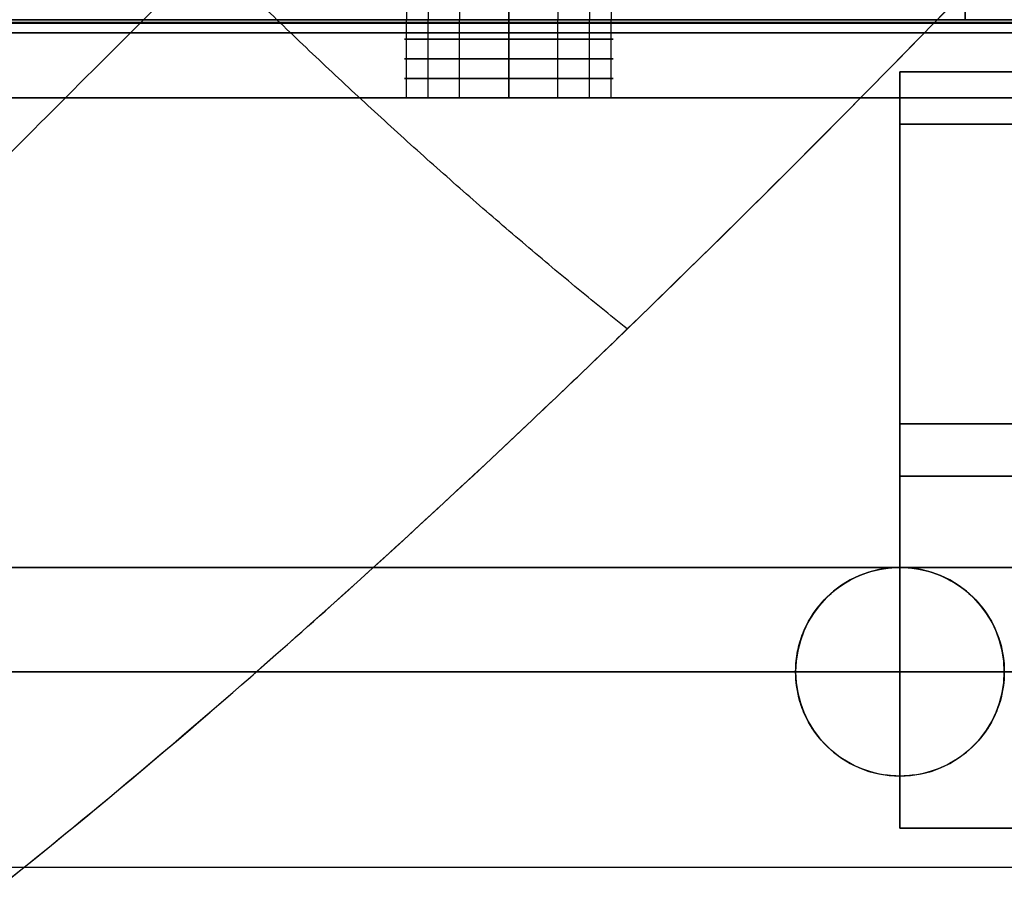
# Model space of a CAD drawing. Header units: millimetres. Extents: x -710 to 710, y 0 to 720.
# Tile 7 of 135: x -634 to -596, y 308 to 342. Entities that reach past the tile are written whole.
import ezdxf

# ---------------------------------------------------------------- set-up
doc = ezdxf.new("R2010")
doc.units = ezdxf.units.MM
doc.header["$MEASUREMENT"] = 0
for name, color, linetype in [('IGES LEVEL 16', 7, 'Continuous'), ('IGES LEVEL 25', 7, 'Continuous'), ('IGES LEVEL 27', 7, 'Continuous'), ('IGES LEVEL 28', 7, 'Continuous'), ('IGES LEVEL 31', 7, 'Continuous'), ('IGES LEVEL 33', 7, 'Continuous'), ('IGES LEVEL 36', 7, 'Continuous'), ('IGES LEVEL 38', 7, 'Continuous'), ('IGES LEVEL 40', 7, 'Continuous')]:
    doc.layers.add(name, color=color, linetype=linetype)

msp = doc.modelspace()

# ---------------------------------------------------------------- linework, layer by layer
at = {"layer": 'IGES LEVEL 16', "extrusion": (0, 1, 0)}
for centre, start, end in [((615, -286, 342), 270, 90), ((615, -286, 342), 90, 270), ((615, -286, 339), 270, 90), ((615, -286, 339), 90, 270)]:
    msp.add_arc(centre, 4, start, end, dxfattribs=at)
at = {"layer": 'IGES LEVEL 16', "color": 255, "extrusion": (0, 1, 0)}
for centre, start, end in [((615, -286, 342), 270, 90), ((615, -286, 342), 90, 270), ((615, -286, 341.25), 270, 90), ((615, -286, 341.25), 90, 270), ((615, -286, 340.5), 270, 90), ((615, -286, 340.5), 90, 270), ((615, -286, 339.75), 270, 90), ((615, -286, 339.75), 90, 270), ((615, -286, 339), 270, 90), ((615, -286, 339), 270, 90), ((615, -286, 339), 90, 270), ((615, -286, 339), 90, 270)]:
    msp.add_arc(centre, 4, start, end, dxfattribs=at)
at = {"layer": 'IGES LEVEL 16'}
for centre, start, end in [((-600, 317, -293), 0, 180), ((-600, 317, -279), 0, 180), ((-600, 317, -276), 0, 180), ((-600, 317, -296), 0, 180), ((-600, 317, -296), 180, 0), ((-600, 317, -293), 180, 0), ((-600, 317, -279), 180, 0), ((-600, 317, -276), 180, 0)]:
    msp.add_arc(centre, 4, start, end, dxfattribs=at)
at = {"layer": 'IGES LEVEL 16', "color": 255}
for centre, start, end in [((-600, 317, -276), 0, 180), ((-600, 317, -279), 0, 180), ((-600, 317, -278.25), 0, 180), ((-600, 317, -277.5), 0, 180), ((-600, 317, -276.75), 0, 180), ((-600, 317, -293), 0, 180), ((-600, 317, -296), 0, 180), ((-600, 317, -295.25), 0, 180), ((-600, 317, -294.5), 0, 180), ((-600, 317, -293.75), 0, 180), ((-600, 317, -293), 0, 180), ((-600, 317, -279), 0, 180), ((-600, 317, -276), 0, 180), ((-600, 317, -293), 180, 0), ((-600, 317, -279), 180, 0), ((-600, 317, -276), 180, 0), ((-600, 317, -296), 180, 0), ((-600, 317, -293), 180, 0), ((-600, 317, -295.25), 180, 360), ((-600, 317, -294.5), 180, 360), ((-600, 317, -293.75), 180, 360), ((-600, 317, -279), 180, 0), ((-600, 317, -276), 180, 0), ((-600, 317, -278.25), 180, 360), ((-600, 317, -277.5), 180, 360), ((-600, 317, -276.75), 180, 360)]:
    msp.add_arc(centre, 4, start, end, dxfattribs=at)
at = {"layer": 'IGES LEVEL 16'}
for points in [[(666, 342, -276.5), (0, 342, -276.5), (-666, 342, -276.5)], [(-666, 342, -295.5), (0, 342, -295.5), (666, 342, -295.5)], [(-615, 342, -290), (-615, 340.5, -290), (-615, 339, -290)], [(-615, 339, -282), (-615, 340.5, -282), (-615, 342, -282)], [(-666, 341.5, -276), (0, 341.5, -276), (666, 341.5, -276)], [(666, 341.5, -296), (0, 341.5, -296), (-666, 341.5, -296)], [(666, 339, -293), (0, 339, -293), (-666, 339, -293)], [(-666, 339, -279), (0, 339, -279), (666, 339, -279)], [(-604, 317, -293), (-604, 317, -294.5), (-604, 317, -296)], [(-604, 317, -276), (-604, 317, -277.5), (-604, 317, -279)], [(-596, 317, -296), (-596, 317, -294.5), (-596, 317, -293)], [(-596, 317, -279), (-596, 317, -277.5), (-596, 317, -276)]]:
    msp.add_open_spline(points, degree=2, dxfattribs=at)
at = {"layer": 'IGES LEVEL 16', "color": 255}
for points in [[(666, 342, -276.5), (0, 342, -276.5), (-666, 342, -276.5)], [(-666, 342, -295.5), (0, 342, -295.5), (666, 342, -295.5)], [(666, 342, -276.5), (0, 342, -276.5), (-666, 342, -276.5)], [(-666, 342, -286), (-642.5, 342, -286), (-619, 342, -286)], [(-666, 342, -295.5), (0, 342, -295.5), (666, 342, -295.5)], [(666, 341.887, -276.183), (0, 341.887, -276.183), (-666, 341.887, -276.183)], [(666, 341.854, -295.854), (0, 341.854, -295.854), (-666, 341.854, -295.854)], [(-618.923, 339, -286.78), (-618.923, 340.5, -286.78), (-618.923, 342, -286.78)], [(-618.092, 339, -283.462), (-618.092, 340.5, -283.462), (-618.092, 342, -283.462)], [(-616.886, 339, -289.528), (-616.886, 340.5, -289.528), (-616.886, 342, -289.528)], [(-615, 339, -290), (-615, 340.5, -290), (-615, 342, -290)], [(-615, 342, -282), (-615, 340.5, -282), (-615, 339, -282)], [(-615, 339, -282), (-615, 340.5, -282), (-615, 342, -282)], [(-615, 342, -290), (-615, 340.5, -290), (-615, 339, -290)], [(-613.114, 339, -289.528), (-613.114, 340.5, -289.528), (-613.114, 342, -289.528)], [(-611.908, 339, -283.462), (-611.908, 340.5, -283.462), (-611.908, 342, -283.462)], [(-611.077, 339, -286.78), (-611.077, 340.5, -286.78), (-611.077, 342, -286.78)], [(-611, 342, -286), (-350, 342, -286), (-89, 342, -286)], [(-666, 341.5, -276), (0, 341.5, -276), (666, 341.5, -276)], [(-666, 341.5, -276), (0, 341.5, -276), (666, 341.5, -276)], [(666, 341.5, -296), (0, 341.5, -296), (-666, 341.5, -296)], [(666, 341.5, -296), (0, 341.5, -296), (-666, 341.5, -296)], [(-666, 339, -293), (0, 339, -293), (666, 339, -293)], [(666, 339, -279), (0, 339, -279), (-666, 339, -279)], [(-666, 339, -286), (-642.5, 339, -286), (-619, 339, -286)], [(666, 339, -293), (0, 339, -293), (-666, 339, -293)], [(-666, 339, -279), (0, 339, -279), (666, 339, -279)], [(-611, 339, -286), (-350, 339, -286), (-89, 339, -286)], [(-600.78, 320.923, -279), (-600.78, 320.923, -277.5), (-600.78, 320.923, -276)], [(-600.78, 320.923, -296), (-600.78, 320.923, -294.5), (-600.78, 320.923, -293)], [(-597.462, 320.092, -279), (-597.462, 320.092, -277.5), (-597.462, 320.092, -276)], [(-597.462, 320.092, -296), (-597.462, 320.092, -294.5), (-597.462, 320.092, -293)], [(-603.528, 318.886, -279), (-603.528, 318.886, -277.5), (-603.528, 318.886, -276)], [(-603.528, 318.886, -296), (-603.528, 318.886, -294.5), (-603.528, 318.886, -293)], [(-666, 317, -293), (-635, 317, -293), (-604, 317, -293)], [(-604, 317, -279), (-635, 317, -279), (-666, 317, -279)], [(-666, 317, -276), (-635, 317, -276), (-604, 317, -276)], [(-666, 317, -296), (-635, 317, -296), (-604, 317, -296)], [(-604, 317, -279), (-604, 317, -277.5), (-604, 317, -276)], [(-604, 317, -296), (-604, 317, -294.5), (-604, 317, -293)], [(-604, 317, -293), (-604, 317, -294.5), (-604, 317, -296)], [(-604, 317, -276), (-604, 317, -277.5), (-604, 317, -279)], [(-596, 317, -276), (-596, 317, -277.5), (-596, 317, -279)], [(-596, 317, -293), (-596, 317, -294.5), (-596, 317, -296)], [(-596, 317, -293), (-350, 317, -293), (-104, 317, -293)], [(-104, 317, -279), (-350, 317, -279), (-596, 317, -279)], [(-596, 317, -276), (-350, 317, -276), (-104, 317, -276)], [(-596, 317, -296), (-350, 317, -296), (-104, 317, -296)], [(-596, 317, -296), (-596, 317, -294.5), (-596, 317, -293)], [(-596, 317, -279), (-596, 317, -277.5), (-596, 317, -276)], [(-603.528, 315.114, -296), (-603.528, 315.114, -294.5), (-603.528, 315.114, -293)], [(-603.528, 315.114, -279), (-603.528, 315.114, -277.5), (-603.528, 315.114, -276)], [(-597.462, 313.908, -296), (-597.462, 313.908, -294.5), (-597.462, 313.908, -293)], [(-597.462, 313.908, -279), (-597.462, 313.908, -277.5), (-597.462, 313.908, -276)], [(-600.78, 313.077, -296), (-600.78, 313.077, -294.5), (-600.78, 313.077, -293)], [(-600.78, 313.077, -279), (-600.78, 313.077, -277.5), (-600.78, 313.077, -276)]]:
    msp.add_open_spline(points, degree=2, dxfattribs=at)
for points, knots in [([(-615, 342, -290), (-615.973, 342, -290), (-616.913, 342, -289.645), (-617.976, 342, -288.709), (-618.242, 342, -288.384), (-618.815, 342, -287.392), (-619, 342, -286.703), (-619, 342, -285.297), (-618.816, 342, -284.608), (-618.242, 342, -283.616), (-617.976, 342, -283.291), (-616.913, 342, -282.355), (-615.973, 342, -282), (-615, 342, -282)], [0, 0, 0, 0, 0.229647, 0.229647, 0.334075, 0.334075, 0.499996, 0.499996, 0.665856, 0.665856, 0.77038, 0.77038, 1, 1, 1, 1]), ([(-615, 342, -282), (-614.027, 342, -282), (-613.087, 342, -282.355), (-612.024, 342, -283.291), (-611.758, 342, -283.616), (-611.185, 342, -284.608), (-611, 342, -285.297), (-611, 342, -286.703), (-611.184, 342, -287.392), (-611.758, 342, -288.384), (-612.024, 342, -288.709), (-613.087, 342, -289.645), (-614.027, 342, -290), (-615, 342, -290)], [1, 1, 1, 1, 1.229648, 1.229648, 1.334075, 1.334075, 1.499996, 1.499996, 1.665856, 1.665856, 1.77038, 1.77038, 2, 2, 2, 2]), ([(-604, 317, -296), (-604, 317.705, -296), (-603.815, 318.395, -296), (-603.239, 319.389, -296), (-602.971, 319.715, -296), (-601.908, 320.647, -296), (-600.97, 321, -296), (-599.03, 321, -296), (-598.093, 320.648, -296), (-597.03, 319.716, -296), (-596.762, 319.39, -296), (-596.186, 318.396, -296), (-596, 317.705, -296), (-596, 317, -296)], [1, 1, 1, 1, 1.166295, 1.166295, 1.271021, 1.271021, 1.499998, 1.499998, 1.728864, 1.728864, 1.833623, 1.833623, 2, 2, 2, 2]), ([(-596, 317, -296), (-596, 316.295, -296), (-596.185, 315.605, -296), (-596.761, 314.611, -296), (-597.029, 314.285, -296), (-598.092, 313.353, -296), (-599.03, 313, -296), (-600.97, 313, -296), (-601.907, 313.352, -296), (-602.97, 314.284, -296), (-603.238, 314.61, -296), (-603.814, 315.604, -296), (-604, 316.295, -296), (-604, 317, -296)], [0, 0, 0, 0, 0.166294, 0.166294, 0.27102, 0.27102, 0.499997, 0.499997, 0.728863, 0.728863, 0.833622, 0.833622, 1, 1, 1, 1])]:
    msp.add_open_spline(points, degree=3, knots=knots, dxfattribs=at)
at = {"layer": 'IGES LEVEL 25', "extrusion": (0, 1, 0)}
for centre, start, end in [((615, 286, 342), 270, 90), ((615, 286, 342), 90, 270), ((615, 286, 339), 270, 90), ((615, 286, 339), 90, 270)]:
    msp.add_arc(centre, 4, start, end, dxfattribs=at)
at = {"layer": 'IGES LEVEL 25', "color": 255, "extrusion": (0, 1, 0)}
for centre, start, end in [((615, 286, 342), 270, 90), ((615, 286, 342), 90, 270), ((615, 286, 341.25), 270, 90), ((615, 286, 341.25), 90, 270), ((615, 286, 340.5), 270, 90), ((615, 286, 340.5), 90, 270), ((615, 286, 339.75), 270, 90), ((615, 286, 339.75), 90, 270), ((615, 286, 339), 270, 90), ((615, 286, 339), 270, 90), ((615, 286, 339), 90, 270), ((615, 286, 339), 90, 270)]:
    msp.add_arc(centre, 4, start, end, dxfattribs=at)
at = {"layer": 'IGES LEVEL 25'}
for points in [[(666, 342, 295.5), (0, 342, 295.5), (-666, 342, 295.5)], [(-666, 342, 276.5), (0, 342, 276.5), (666, 342, 276.5)], [(-615, 342, 282), (-615, 340.5, 282), (-615, 339, 282)], [(-615, 339, 290), (-615, 340.5, 290), (-615, 342, 290)], [(-666, 341.5, 296), (0, 341.5, 296), (666, 341.5, 296)], [(666, 341.5, 276), (0, 341.5, 276), (-666, 341.5, 276)], [(666, 339, 279), (0, 339, 279), (-666, 339, 279)], [(-666, 339, 293), (0, 339, 293), (666, 339, 293)]]:
    msp.add_open_spline(points, degree=2, dxfattribs=at)
at = {"layer": 'IGES LEVEL 25', "color": 255}
for points in [[(666, 342, 295.5), (0, 342, 295.5), (-666, 342, 295.5)], [(-666, 342, 276.5), (0, 342, 276.5), (666, 342, 276.5)], [(666, 342, 295.5), (0, 342, 295.5), (-666, 342, 295.5)], [(-666, 342, 286), (-642.5, 342, 286), (-619, 342, 286)], [(-666, 342, 276.5), (0, 342, 276.5), (666, 342, 276.5)], [(666, 341.887, 295.817), (0, 341.887, 295.817), (-666, 341.887, 295.817)], [(666, 341.854, 276.146), (0, 341.854, 276.146), (-666, 341.854, 276.146)], [(-618.923, 339, 285.22), (-618.923, 340.5, 285.22), (-618.923, 342, 285.22)], [(-618.092, 339, 288.538), (-618.092, 340.5, 288.538), (-618.092, 342, 288.538)], [(-616.886, 339, 282.472), (-616.886, 340.5, 282.472), (-616.886, 342, 282.472)], [(-615, 339, 282), (-615, 340.5, 282), (-615, 342, 282)], [(-615, 342, 290), (-615, 340.5, 290), (-615, 339, 290)], [(-615, 339, 290), (-615, 340.5, 290), (-615, 342, 290)], [(-615, 342, 282), (-615, 340.5, 282), (-615, 339, 282)], [(-613.114, 339, 282.472), (-613.114, 340.5, 282.472), (-613.114, 342, 282.472)], [(-611.908, 339, 288.538), (-611.908, 340.5, 288.538), (-611.908, 342, 288.538)], [(-611.077, 339, 285.22), (-611.077, 340.5, 285.22), (-611.077, 342, 285.22)], [(-611, 342, 286), (-350, 342, 286), (-89, 342, 286)], [(-666, 341.5, 296), (0, 341.5, 296), (666, 341.5, 296)], [(-666, 341.5, 296), (0, 341.5, 296), (666, 341.5, 296)], [(666, 341.5, 276), (0, 341.5, 276), (-666, 341.5, 276)], [(666, 341.5, 276), (0, 341.5, 276), (-666, 341.5, 276)], [(-666, 339, 279), (0, 339, 279), (666, 339, 279)], [(666, 339, 293), (0, 339, 293), (-666, 339, 293)], [(-666, 339, 286), (-642.5, 339, 286), (-619, 339, 286)], [(666, 339, 279), (0, 339, 279), (-666, 339, 279)], [(-666, 339, 293), (0, 339, 293), (666, 339, 293)], [(-611, 339, 286), (-350, 339, 286), (-89, 339, 286)], [(-666, 317, 279), (0, 317, 279), (666, 317, 279)], [(666, 317, 293), (0, 317, 293), (-666, 317, 293)], [(666, 317, 296), (0, 317, 296), (-666, 317, 296)], [(-666, 317, 276), (0, 317, 276), (666, 317, 276)]]:
    msp.add_open_spline(points, degree=2, dxfattribs=at)
for points, knots in [([(-615, 342, 282), (-615.973, 342, 282), (-616.913, 342, 282.355), (-617.976, 342, 283.291), (-618.242, 342, 283.616), (-618.815, 342, 284.608), (-619, 342, 285.297), (-619, 342, 286.703), (-618.816, 342, 287.392), (-618.242, 342, 288.384), (-617.976, 342, 288.709), (-616.913, 342, 289.645), (-615.973, 342, 290), (-615, 342, 290)], [0, 0, 0, 0, 0.229647, 0.229647, 0.334075, 0.334075, 0.499996, 0.499996, 0.665856, 0.665856, 0.77038, 0.77038, 1, 1, 1, 1]), ([(-615, 342, 290), (-614.027, 342, 290), (-613.087, 342, 289.645), (-612.024, 342, 288.709), (-611.758, 342, 288.384), (-611.185, 342, 287.392), (-611, 342, 286.703), (-611, 342, 285.297), (-611.184, 342, 284.608), (-611.758, 342, 283.616), (-612.024, 342, 283.291), (-613.087, 342, 282.355), (-614.027, 342, 282), (-615, 342, 282)], [1, 1, 1, 1, 1.229648, 1.229648, 1.334075, 1.334075, 1.499996, 1.499996, 1.665856, 1.665856, 1.77038, 1.77038, 2, 2, 2, 2])]:
    msp.add_open_spline(points, degree=3, knots=knots, dxfattribs=at)
at = {"layer": 'IGES LEVEL 27', "extrusion": (0, 1, 0)}
for centre, radius, start, end in [((615, -286, 342), 4, 270, 90), ((615, 286, 342), 4, 270, 90), ((615, -286, 342), 4, 90, 270), ((615, 286, 342), 4, 90, 270), ((587.5, 212.5, 342), 10, 0, 90), ((587.5, -212.5, 342), 10, 270, 0)]:
    msp.add_arc(centre, radius, start, end, dxfattribs=at)
at = {"layer": 'IGES LEVEL 27', "color": 255, "extrusion": (0, 1, 0)}
for centre, radius, start, end in [((615, 286, 342), 4, 270, 90), ((615, -286, 342), 4, 270, 90), ((615, -286, 342), 4, 270, 90), ((615, 286, 342), 4, 270, 90), ((615, 286, 342), 4, 90, 270), ((615, -286, 342), 4, 90, 270), ((615, 286, 342), 4, 90, 270), ((615, -286, 342), 4, 90, 270), ((587.5, 212.5, 342), 10, 0, 90), ((587.5, -212.5, 342), 10, 270, 0), ((587.5, -212.5, 342), 10, 270, 0), ((587.5, 212.5, 342), 10, 0, 90)]:
    msp.add_arc(centre, radius, start, end, dxfattribs=at)
at = {"layer": 'IGES LEVEL 27', "color": 255}
for points in [[(-618.923, 360, -285.22), (-618.923, 351, -285.22), (-618.923, 342, -285.22)], [(-618.923, 360, 286.78), (-618.923, 351, 286.78), (-618.923, 342, 286.78)], [(-618.092, 360, -288.538), (-618.092, 351, -288.538), (-618.092, 342, -288.538)], [(-618.092, 360, 283.462), (-618.092, 351, 283.462), (-618.092, 342, 283.462)], [(-616.886, 360, -282.472), (-616.886, 351, -282.472), (-616.886, 342, -282.472)], [(-616.886, 360, 289.528), (-616.886, 351, 289.528), (-616.886, 342, 289.528)], [(-615, 360, 290), (-615, 351, 290), (-615, 342, 290)], [(-615, 342, 282), (-615, 351, 282), (-615, 360, 282)], [(-615, 360, -282), (-615, 351, -282), (-615, 342, -282)], [(-615, 342, -290), (-615, 351, -290), (-615, 360, -290)], [(-615, 360, -290), (-615, 351, -290), (-615, 342, -290)], [(-615, 342, -282), (-615, 351, -282), (-615, 360, -282)], [(-615, 360, 282), (-615, 351, 282), (-615, 342, 282)], [(-615, 342, 290), (-615, 351, 290), (-615, 360, 290)], [(-613.114, 360, 289.528), (-613.114, 351, 289.528), (-613.114, 342, 289.528)], [(-613.114, 360, -282.472), (-613.114, 351, -282.472), (-613.114, 342, -282.472)], [(-611.908, 360, 283.462), (-611.908, 351, 283.462), (-611.908, 342, 283.462)], [(-611.908, 360, -288.538), (-611.908, 351, -288.538), (-611.908, 342, -288.538)], [(-611.077, 360, 286.78), (-611.077, 351, 286.78), (-611.077, 342, 286.78)], [(-611.077, 360, -285.22), (-611.077, 351, -285.22), (-611.077, 342, -285.22)], [(-597.5, 360, 212.5), (-597.5, 351, 212.5), (-597.5, 342, 212.5)], [(-597.5, 342, -212.5), (-597.5, 351, -212.5), (-597.5, 360, -212.5)], [(-597.5, 360, 212.5), (-597.5, 351, 212.5), (-597.5, 342, 212.5)], [(-597.5, 342), (-597.5, 351), (-597.5, 360)], [(-597.5, 342, -212.5), (-597.5, 351, -212.5), (-597.5, 360, -212.5)], [(-690, 342, -315), (0, 342, -315), (690, 342, -315)], [(690, 342, 315), (0, 342, 315), (-690, 342, 315)], [(-690, 342, -315), (0, 342, -315), (690, 342, -315)], [(690, 342, 315), (0, 342, 315), (-690, 342, 315)], [(-690, 342), (-643.75, 342), (-597.5, 342)], [(-597.5, 342, 212.5), (-597.5, 342), (-597.5, 342, -212.5)], [(-597.5, 342, -212.5), (-597.5, 342), (-597.5, 342, 212.5)]]:
    msp.add_open_spline(points, degree=2, dxfattribs=at)
at = {"layer": 'IGES LEVEL 27'}
for points in [[(-615, 342, -282), (-615, 351, -282), (-615, 360, -282)], [(-615, 360, -290), (-615, 351, -290), (-615, 342, -290)], [(-615, 342, 290), (-615, 351, 290), (-615, 360, 290)], [(-615, 360, 282), (-615, 351, 282), (-615, 342, 282)], [(-597.5, 360, 212.5), (-597.5, 351, 212.5), (-597.5, 342, 212.5)], [(-597.5, 342, -212.5), (-597.5, 351, -212.5), (-597.5, 360, -212.5)], [(690, 342, 315), (0, 342, 315), (-690, 342, 315)], [(-690, 342, -315), (0, 342, -315), (690, 342, -315)], [(-597.5, 342, -212.5), (-597.5, 342), (-597.5, 342, 212.5)]]:
    msp.add_open_spline(points, degree=2, dxfattribs=at)
at = {"layer": 'IGES LEVEL 28'}
for points in [[(-660, 342, 297), (0, 342, 297), (660, 342, 297)], [(-660, 342, 315), (0, 342, 315), (660, 342, 315)]]:
    msp.add_open_spline(points, degree=2, dxfattribs=at)
at = {"layer": 'IGES LEVEL 28', "color": 255}
for points in [[(-660, 342, 315), (0, 342, 315), (660, 342, 315)], [(660, 342, 297), (0, 342, 297), (-660, 342, 297)], [(-660, 342, 306), (0, 342, 306), (660, 342, 306)], [(-660, 342, 297), (0, 342, 297), (660, 342, 297)], [(-660, 342, 315), (0, 342, 315), (660, 342, 315)], [(660, 309.5, 297), (0, 309.5, 297), (-660, 309.5, 297)], [(660, 309.5, 315), (0, 309.5, 315), (-660, 309.5, 315)]]:
    msp.add_open_spline(points, degree=2, dxfattribs=at)
at = {"layer": 'IGES LEVEL 31'}
for centre, start, end in [((-600, 317, -297), 0, 180), ((-600, 317, -315), 0, 180), ((-600, 317, -315), 180, 0), ((-600, 317, -297), 180, 0)]:
    msp.add_arc(centre, 4, start, end, dxfattribs=at)
at = {"layer": 'IGES LEVEL 31', "color": 255}
for centre, start, end in [((-600, 317, -297), 0, 180), ((-600, 317, -315), 0, 180), ((-600, 317, -310.5), 0, 180), ((-600, 317, -306), 0, 180), ((-600, 317, -301.5), 0, 180), ((-600, 317, -297), 0, 180), ((-600, 317, -315), 0, 180), ((-600, 317, -297), 180, 0), ((-600, 317, -315), 180, 0), ((-600, 317, -315), 180, 0), ((-600, 317, -297), 180, 0), ((-600, 317, -310.5), 180, 360), ((-600, 317, -306), 180, 360), ((-600, 317, -301.5), 180, 360)]:
    msp.add_arc(centre, 4, start, end, dxfattribs=at)
at = {"layer": 'IGES LEVEL 31'}
for points in [[(-660, 342, -297), (0, 342, -297), (660, 342, -297)], [(-660, 342, -315), (0, 342, -315), (660, 342, -315)], [(-604, 317, -297), (-604, 317, -306), (-604, 317, -315)], [(-596, 317, -315), (-596, 317, -306), (-596, 317, -297)]]:
    msp.add_open_spline(points, degree=2, dxfattribs=at)
at = {"layer": 'IGES LEVEL 31', "color": 255}
for points in [[(-660, 342, -297), (0, 342, -297), (660, 342, -297)], [(660, 342, -315), (0, 342, -315), (-660, 342, -315)], [(-660, 342, -306), (0, 342, -306), (660, 342, -306)], [(-660, 342, -297), (0, 342, -297), (660, 342, -297)], [(-660, 342, -315), (0, 342, -315), (660, 342, -315)], [(-600.78, 320.923, -315), (-600.78, 320.923, -306), (-600.78, 320.923, -297)], [(-597.462, 320.092, -315), (-597.462, 320.092, -306), (-597.462, 320.092, -297)], [(-603.528, 318.886, -315), (-603.528, 318.886, -306), (-603.528, 318.886, -297)], [(-604, 317, -315), (-604, 317, -306), (-604, 317, -297)], [(-604, 317, -297), (-604, 317, -306), (-604, 317, -315)], [(-596, 317, -297), (-596, 317, -306), (-596, 317, -315)], [(-596, 317, -315), (-596, 317, -306), (-596, 317, -297)], [(-603.528, 315.114, -315), (-603.528, 315.114, -306), (-603.528, 315.114, -297)], [(-597.462, 313.908, -315), (-597.462, 313.908, -306), (-597.462, 313.908, -297)], [(-600.78, 313.077, -315), (-600.78, 313.077, -306), (-600.78, 313.077, -297)], [(660, 309.5, -297), (0, 309.5, -297), (-660, 309.5, -297)], [(660, 309.5, -315), (0, 309.5, -315), (-660, 309.5, -315)]]:
    msp.add_open_spline(points, degree=2, dxfattribs=at)
at = {"layer": 'IGES LEVEL 33'}
for points in [[(-600, 338, -222.5), (-600, 339, -222.5), (-600, 340, -222.5)], [(-590, 340, -222.5), (-595, 340, -222.5), (-600, 340, -222.5)], [(-600, 340, -222.5), (-600, 340, -235), (-600, 340, -247.5)], [(-600, 340, -247.5), (-600, 325.5, -247.5), (-600, 311, -247.5)], [(-590, 340, -247.5), (-595, 340, -247.5), (-600, 340, -247.5)], [(-600, 311, 247.5), (-600, 325.5, 247.5), (-600, 340, 247.5)], [(-600, 340, 222.5), (-600, 339, 222.5), (-600, 338, 222.5)], [(-600, 340, 222.5), (-595, 340, 222.5), (-590, 340, 222.5)], [(-600, 340, 247.5), (-600, 340, 235), (-600, 340, 222.5)], [(-590, 340, 247.5), (-595, 340, 247.5), (-600, 340, 247.5)], [(-600, 311, -242.5), (-600, 324.5, -242.5), (-600, 338, -242.5)], [(-600, 338, -242.5), (-600, 338, -232.5), (-600, 338, -222.5)], [(0, 338, -242.5), (-300, 338, -242.5), (-600, 338, -242.5)], [(0, 338, -222.5), (-300, 338, -222.5), (-600, 338, -222.5)], [(-600, 338, 222.5), (-600, 338, 232.5), (-600, 338, 242.5)], [(-600, 338, 242.5), (-600, 324.5, 242.5), (-600, 311, 242.5)], [(0, 338, 242.5), (-300, 338, 242.5), (-600, 338, 242.5)], [(-600, 338, 222.5), (-300, 338, 222.5), (0, 338, 222.5)], [(-600, 311, -247.5), (-600, 311, -245), (-600, 311, -242.5)], [(0, 311, -242.5), (-300, 311, -242.5), (-600, 311, -242.5)], [(-600, 311, -247.5), (-300, 311, -247.5), (0, 311, -247.5)], [(-600, 311, 242.5), (-600, 311, 245), (-600, 311, 247.5)], [(0, 311, 242.5), (-300, 311, 242.5), (-600, 311, 242.5)], [(0, 311, 247.5), (-300, 311, 247.5), (-600, 311, 247.5)]]:
    msp.add_open_spline(points, degree=2, dxfattribs=at)
at = {"layer": 'IGES LEVEL 33', "color": 253}
for points in [[(-600, 340, -222.5), (-600, 340, -235), (-600, 340, -247.5)], [(-600, 340, -247.5), (-600, 325.5, -247.5), (-600, 311, -247.5)], [(-600, 338, -222.5), (-600, 339, -222.5), (-600, 340, -222.5)], [(-600, 338, -235), (-600, 339, -235), (-600, 340, -235)], [(-600, 338, -222.5), (-600, 339, -222.5), (-600, 340, -222.5)], [(-600, 340, -222.5), (-300, 340, -222.5), (0, 340, -222.5)], [(-600, 340, -222.5), (-600, 340, -235), (-600, 340, -247.5)], [(-600, 340, -247.5), (-595, 340, -247.5), (-590, 340, -247.5)], [(-590, 340, -222.5), (-595, 340, -222.5), (-600, 340, -222.5)], [(-600, 340, -235), (-595, 340, -235), (-590, 340, -235)], [(-590, 340, -247.5), (-595, 340, -247.5), (-600, 340, -247.5)], [(-600, 340, -247.5), (-600, 325.5, -247.5), (-600, 311, -247.5)], [(-600, 340, 222.5), (-600, 340, 235), (-600, 340, 247.5)], [(-600, 340, 247.5), (-600, 325.5, 247.5), (-600, 311, 247.5)], [(-600, 338, 222.5), (-600, 339, 222.5), (-600, 340, 222.5)], [(-600, 338, 235), (-600, 339, 235), (-600, 340, 235)], [(-600, 340, 247.5), (-595, 340, 247.5), (-590, 340, 247.5)], [(-600, 311, 247.5), (-600, 325.5, 247.5), (-600, 340, 247.5)], [(0, 340, 222.5), (-300, 340, 222.5), (-600, 340, 222.5)], [(-600, 340, 222.5), (-600, 339, 222.5), (-600, 338, 222.5)], [(-600, 340, 247.5), (-600, 340, 235), (-600, 340, 222.5)], [(-600, 340, 222.5), (-595, 340, 222.5), (-590, 340, 222.5)], [(-590, 340, 247.5), (-595, 340, 247.5), (-600, 340, 247.5)], [(-600, 340, 235), (-595, 340, 235), (-590, 340, 235)], [(0, 339, -222.5), (-300, 339, -222.5), (-600, 339, -222.5)], [(-600, 339, 222.5), (-300, 339, 222.5), (0, 339, 222.5)], [(-600, 311, -242.5), (-600, 324.5, -242.5), (-600, 338, -242.5)], [(-600, 338, -242.5), (-600, 338, -232.5), (-600, 338, -222.5)], [(-600, 311, -242.5), (-600, 324.5, -242.5), (-600, 338, -242.5)], [(-600, 338, -242.5), (-300, 338, -242.5), (0, 338, -242.5)], [(-600, 338, -242.5), (-600, 338, -232.5), (-600, 338, -222.5)], [(-600, 338, -222.5), (-300, 338, -222.5), (0, 338, -222.5)], [(0, 338, -242.5), (-300, 338, -242.5), (-600, 338, -242.5)], [(-600, 338, -232.5), (-300, 338, -232.5), (0, 338, -232.5)], [(0, 338, -222.5), (-300, 338, -222.5), (-600, 338, -222.5)], [(-600, 311, 242.5), (-600, 324.5, 242.5), (-600, 338, 242.5)], [(-600, 338, 242.5), (-600, 338, 232.5), (-600, 338, 222.5)], [(-600, 338, 222.5), (-600, 338, 232.5), (-600, 338, 242.5)], [(-600, 338, 242.5), (-300, 338, 242.5), (0, 338, 242.5)], [(0, 338, 222.5), (-300, 338, 222.5), (-600, 338, 222.5)], [(-600, 338, 232.5), (-300, 338, 232.5), (0, 338, 232.5)], [(0, 338, 242.5), (-300, 338, 242.5), (-600, 338, 242.5)], [(-600, 338, 242.5), (-600, 324.5, 242.5), (-600, 311, 242.5)], [(-600, 338, 222.5), (-300, 338, 222.5), (0, 338, 222.5)], [(-600, 326.5, -247.5), (-300, 326.5, -247.5), (0, 326.5, -247.5)], [(0, 326.5, 247.5), (-300, 326.5, 247.5), (-600, 326.5, 247.5)], [(-600, 325.5, -247.5), (-600, 325.5, -245), (-600, 325.5, -242.5)], [(-600, 325.5, 247.5), (-600, 325.5, 245), (-600, 325.5, 242.5)], [(0, 324.5, -242.5), (-300, 324.5, -242.5), (-600, 324.5, -242.5)], [(-600, 324.5, 242.5), (-300, 324.5, 242.5), (0, 324.5, 242.5)], [(-600, 311, -247.5), (-600, 311, -245), (-600, 311, -242.5)], [(-600, 311, -247.5), (-600, 311, -245), (-600, 311, -242.5)], [(-600, 311, -242.5), (-300, 311, -242.5), (0, 311, -242.5)], [(0, 311, -247.5), (-300, 311, -247.5), (-600, 311, -247.5)], [(-600, 311, -245), (-300, 311, -245), (0, 311, -245)], [(0, 311, -242.5), (-300, 311, -242.5), (-600, 311, -242.5)], [(-600, 311, -247.5), (-300, 311, -247.5), (0, 311, -247.5)], [(-600, 311, 247.5), (-600, 311, 245), (-600, 311, 242.5)], [(-600, 311, 242.5), (-300, 311, 242.5), (0, 311, 242.5)], [(-600, 311, 242.5), (-600, 311, 245), (-600, 311, 247.5)], [(-600, 311, 247.5), (-300, 311, 247.5), (0, 311, 247.5)], [(0, 311, 242.5), (-300, 311, 242.5), (-600, 311, 242.5)], [(-600, 311, 245), (-300, 311, 245), (0, 311, 245)], [(0, 311, 247.5), (-300, 311, 247.5), (-600, 311, 247.5)]]:
    msp.add_open_spline(points, degree=2, dxfattribs=at)
at = {"layer": 'IGES LEVEL 36'}
for centre, start, end in [((-600, 317, -315), 0, 180), ((-600, 317, -333), 0, 180), ((-600, 317, -333), 180, 0), ((-600, 317, -315), 180, 0)]:
    msp.add_arc(centre, 4, start, end, dxfattribs=at)
at = {"layer": 'IGES LEVEL 36', "color": 255}
for centre, start, end in [((-600, 317, -315), 0, 180), ((-600, 317, -333), 0, 180), ((-600, 317, -328.5), 0, 180), ((-600, 317, -324), 0, 180), ((-600, 317, -319.5), 0, 180), ((-600, 317, -315), 0, 180), ((-600, 317, -315), 180, 0), ((-600, 317, -333), 180, 0), ((-600, 317, -315), 180, 0), ((-600, 317, -328.5), 180, 360), ((-600, 317, -324), 180, 360), ((-600, 317, -319.5), 180, 360)]:
    msp.add_arc(centre, 4, start, end, dxfattribs=at)
for points, knots in [([(-604, 317, -333), (-604, 317.776, -333), (-603.777, 318.53, -333), (-603.081, 319.601, -333), (-602.758, 319.941, -333), (-601.67, 320.733, -333), (-600.844, 321, -333), (-599.156, 321, -333), (-598.329, 320.733, -333), (-597.242, 319.941, -333), (-596.919, 319.601, -333), (-596.223, 318.531, -333), (-596, 317.777, -333), (-596, 317, -333)], [1, 1, 1, 1, 1.182959, 1.182959, 1.300904, 1.300904, 1.500005, 1.500005, 1.699196, 1.699196, 1.816966, 1.816966, 2, 2, 2, 2]), ([(-596, 317, -333), (-596, 316.224, -333), (-596.223, 315.47, -333), (-596.919, 314.399, -333), (-597.242, 314.059, -333), (-598.33, 313.267, -333), (-599.156, 313, -333), (-600.844, 313, -333), (-601.671, 313.267, -333), (-602.758, 314.059, -333), (-603.081, 314.399, -333), (-603.777, 315.469, -333), (-604, 316.223, -333), (-604, 317, -333)], [0, 0, 0, 0, 0.182959, 0.182959, 0.300904, 0.300904, 0.500005, 0.500005, 0.699196, 0.699196, 0.816966, 0.816966, 1, 1, 1, 1])]:
    msp.add_open_spline(points, degree=3, knots=knots, dxfattribs=at)
for points in [[(-600.78, 320.923, -333), (-600.78, 320.923, -324), (-600.78, 320.923, -315)], [(-597.462, 320.092, -333), (-597.462, 320.092, -324), (-597.462, 320.092, -315)], [(-603.528, 318.886, -333), (-603.528, 318.886, -324), (-603.528, 318.886, -315)], [(-604, 317, -333), (-604, 317, -324), (-604, 317, -315)], [(-604, 317, -315), (-604, 317, -324), (-604, 317, -333)], [(-596, 317, -315), (-596, 317, -324), (-596, 317, -333)], [(-596, 317, -333), (-596, 317, -324), (-596, 317, -315)], [(-603.528, 315.114, -333), (-603.528, 315.114, -324), (-603.528, 315.114, -315)], [(-597.462, 313.908, -333), (-597.462, 313.908, -324), (-597.462, 313.908, -315)], [(-600.78, 313.077, -333), (-600.78, 313.077, -324), (-600.78, 313.077, -315)]]:
    msp.add_open_spline(points, degree=2, dxfattribs=at)
at = {"layer": 'IGES LEVEL 36'}
for points in [[(-604, 317, -315), (-604, 317, -324), (-604, 317, -333)], [(-596, 317, -333), (-596, 317, -324), (-596, 317, -315)]]:
    msp.add_open_spline(points, degree=2, dxfattribs=at)
at = {"layer": 'IGES LEVEL 38', "color": 253}
for points in [[(-691, 321, 335), (-348.064, 321, 335), (-5.129, 321, 335)], [(-5.129, 321, -335), (-348.064, 321, -335), (-691, 321, -335)]]:
    msp.add_open_spline(points, degree=2, dxfattribs=at)
at = {"layer": 'IGES LEVEL 40'}
for points, knots in [([(-504, 467, -223), (-506.249, 466.041, -223), (-508.907, 464.783, -223.031), (-513.587, 462.368, -223.178), (-515.263, 461.474, -223.244), (-517.959, 459.977, -223.375), (-518.889, 459.452, -223.425), (-520.329, 458.623, -223.508), (-520.817, 458.339, -223.538), (-521.561, 457.903, -223.584), (-521.936, 457.682, -223.608), (-522.379, 457.419, -223.637), (-522.601, 457.286, -223.652), (-522.697, 457.229, -223.659), (-522.761, 457.191, -223.663), (-522.806, 457.164, -223.666), (-525.221, 455.72, -223.829), (-527.887, 454.069, -224.035), (-532.315, 451.221, -224.44), (-533.862, 450.21, -224.591), (-536.293, 448.594, -224.845), (-537.122, 448.039, -224.935), (-538.392, 447.181, -225.077), (-539.034, 446.745, -225.149), (-539.795, 446.225, -225.238), (-540.179, 445.962, -225.283), (-540.372, 445.83, -225.306), (-540.454, 445.773, -225.316), (-540.509, 445.735, -225.322), (-540.548, 445.709, -225.327), (-544.896, 442.72, -225.844), (-549.988, 439.092, -226.524), (-558.805, 432.538, -227.938), (-561.939, 430.167, -228.476), (-566.93, 426.314, -229.405), (-568.641, 424.981, -229.735), (-571.278, 422.904, -230.263), (-572.169, 422.199, -230.445), (-573.523, 421.122, -230.727), (-574.204, 420.579, -230.87), (-575.006, 419.937, -231.04), (-575.409, 419.614, -231.127), (-575.611, 419.452, -231.17), (-575.698, 419.382, -231.189), (-575.755, 419.336, -231.201), (-575.794, 419.305, -231.21), (-585.596, 411.427, -233.326), (-596.218, 402.548, -236.025), (-612.78, 387.768, -241.321), (-618.401, 382.601, -243.295), (-626.851, 374.54, -246.623), (-629.671, 371.802, -247.793), (-633.884, 367.627, -249.648), (-635.286, 366.225, -250.282), (-637.382, 364.106, -251.26), (-638.428, 363.042, -251.755), (-639.645, 361.796, -252.344), (-640.166, 361.26, -252.599), (-640.513, 360.903, -252.77), (-640.695, 360.714, -252.86), (-646.105, 355.128, -255.539), (-650.729, 350.092, -258.131), (-656.817, 343.091, -261.907), (-658.705, 340.849, -263.148), (-661.341, 337.617, -264.968), (-662.186, 336.561, -265.569), (-663.407, 335.01, -266.458), (-664.006, 334.242, -266.9), (-664.587, 333.486, -267.338), (-664.971, 332.984, -267.628), (-665.149, 332.75, -267.764), (-666.946, 330.378, -269.143), (-668.492, 328.243, -270.397), (-670.728, 325.004, -272.318), (-671.459, 323.918, -272.966), (-672.534, 322.28, -273.948), (-672.877, 321.752, -274.265), (-673.624, 320.584, -274.969), (-673.987, 320.01, -275.317), (-675.745, 317.196, -277.029), (-676.977, 315.114, -278.319), (-678.603, 312.222, -280.116), (-679.107, 311.297, -280.692), (-679.812, 309.965, -281.52), (-680.152, 309.312, -281.925), (-680.527, 308.575, -282.381), (-680.683, 308.264, -282.573), (-680.786, 308.058, -282.7), (-680.831, 307.967, -282.756), (-681.792, 306.029, -283.948), (-682.662, 304.232, -285.096), (-683.911, 301.585, -286.859), (-684.318, 300.711, -287.454), (-684.914, 299.414, -288.356), (-685.208, 298.768, -288.809), (-685.544, 298.021, -289.343), (-685.687, 297.702, -289.573), (-685.781, 297.49, -289.726), (-685.825, 297.393, -289.797), (-686.692, 295.443, -291.213), (-687.421, 293.779, -292.517), (-688.401, 291.533, -294.424), (-688.708, 290.827, -295.051), (-689.142, 289.828, -295.978), (-689.352, 289.345, -296.438), (-689.586, 288.807, -296.969), (-689.7, 288.545, -297.233), (-689.749, 288.434, -297.346), (-689.781, 288.361, -297.421), (-689.792, 288.334, -297.448), (-692.401, 282.36, -303.587), (-694, 279.001, -310.376), (-694, 279, -318)], [0, 0, 0, 0, 0.03125, 0.03125, 0.046875, 0.046875, 0.054688, 0.054688, 0.058594, 0.058594, 0.060547, 0.061523, 0.062012, 0.062256, 0.062256, 0.0625, 0.0625, 0.09375, 0.09375, 0.109375, 0.109375, 0.117188, 0.117188, 0.121094, 0.123047, 0.124023, 0.124512, 0.124756, 0.124756, 0.125, 0.125, 0.1875, 0.1875, 0.21875, 0.21875, 0.234375, 0.234375, 0.242188, 0.242188, 0.246094, 0.248047, 0.249023, 0.249512, 0.249756, 0.249756, 0.25, 0.25, 0.375, 0.375, 0.4375, 0.4375, 0.46875, 0.46875, 0.484375, 0.484375, 0.492188, 0.496094, 0.498047, 0.498047, 0.5, 0.5, 0.5625, 0.5625, 0.59375, 0.59375, 0.609375, 0.609375, 0.617188, 0.621094, 0.621094, 0.625, 0.625, 0.65625, 0.65625, 0.671875, 0.671875, 0.679688, 0.679688, 0.6875, 0.6875, 0.71875, 0.71875, 0.734375, 0.734375, 0.742188, 0.746094, 0.748047, 0.748047, 0.75, 0.75, 0.78125, 0.78125, 0.796875, 0.796875, 0.804688, 0.808594, 0.810547, 0.810547, 0.8125, 0.8125, 0.84375, 0.84375, 0.859375, 0.859375, 0.867188, 0.871094, 0.873047, 0.874023, 0.874023, 0.875, 0.875, 1, 1, 1, 1]), ([(-692, 277, -318), (-692, 277, -314.23), (-691.178, 277.394, -310.645), (-688.82, 278.473, -305.526), (-687.846, 278.914, -303.862), (-686.119, 279.686, -301.429), (-685.498, 279.962, -300.628), (-684.502, 280.402, -299.442), (-683.988, 280.629, -298.853), (-683.449, 280.865, -298.269), (-683.085, 281.025, -297.882), (-682.885, 281.112, -297.674), (-681.327, 281.792, -296.072), (-679.874, 282.433, -294.729), (-677.618, 283.425, -292.828), (-676.854, 283.761, -292.213), (-675.691, 284.269, -291.318), (-675.105, 284.525, -290.877), (-674.514, 284.781, -290.446), (-674.119, 284.953, -290.161), (-673.936, 285.032, -290.031), (-672.01, 285.864, -288.672), (-670.271, 286.65, -287.48), (-667.626, 287.898, -285.716), (-666.294, 288.539, -284.841), (-664.725, 289.316, -283.83), (-663.937, 289.712, -283.327), (-663.542, 289.912, -283.076), (-663.373, 289.998, -282.969), (-663.26, 290.055, -282.897), (-663.213, 290.079, -282.868), (-658.907, 292.27, -280.148), (-654.72, 294.66, -277.568), (-648.552, 298.557, -273.841), (-646.514, 299.908, -272.623), (-643.489, 302.008, -270.832), (-641.985, 303.076, -269.945), (-640.244, 304.354, -268.926), (-639.377, 305, -268.42), (-639.007, 305.279, -268.204), (-638.76, 305.465, -268.061), (-638.646, 305.551, -267.995), (-634.249, 308.882, -265.438), (-629.804, 312.516, -262.925), (-622.805, 318.625, -259.161), (-620.417, 320.771, -257.908), (-616.748, 324.158, -256.037), (-615.51, 325.315, -255.414), (-613.631, 327.093, -254.484), (-612.686, 327.992, -254.02), (-611.733, 328.908, -253.557), (-611.095, 329.521, -253.249), (-610.767, 329.839, -253.091), (-600.476, 339.803, -248.155), (-590.392, 350.335, -243.959), (-575.555, 366.811, -238.533), (-570.658, 372.416, -236.869), (-563.442, 380.91, -234.587), (-561.058, 383.756, -233.863), (-557.521, 388.037, -232.829), (-555.763, 390.18, -232.326), (-553.73, 392.683, -231.762), (-552.719, 393.935, -231.486), (-552.214, 394.561, -231.349), (-551.962, 394.874, -231.281), (-551.855, 395.008, -231.252), (-551.783, 395.097, -231.233), (-551.757, 395.13, -231.226), (-545.826, 402.509, -229.633), (-540.341, 409.598, -228.335), (-530.316, 423.118, -226.21), (-525.776, 429.549, -225.384), (-513.71, 447.681, -223.489), (-507.754, 458.194, -223), (-504, 467, -223)], [0, 0, 0, 0, 0.0625, 0.0625, 0.09375, 0.09375, 0.109375, 0.109375, 0.117187, 0.121094, 0.121094, 0.125, 0.125, 0.15625, 0.15625, 0.171875, 0.171875, 0.179687, 0.183594, 0.183594, 0.1875, 0.1875, 0.21875, 0.21875, 0.234375, 0.242187, 0.246094, 0.248047, 0.249023, 0.249023, 0.25, 0.25, 0.3125, 0.3125, 0.34375, 0.34375, 0.359375, 0.367187, 0.371094, 0.373047, 0.373047, 0.375, 0.375, 0.4375, 0.4375, 0.46875, 0.46875, 0.484375, 0.484375, 0.492188, 0.496094, 0.496094, 0.5, 0.5, 0.625, 0.625, 0.6875, 0.6875, 0.71875, 0.71875, 0.734375, 0.742188, 0.746094, 0.748047, 0.749023, 0.749512, 0.749512, 0.75, 0.75, 0.8125, 0.8125, 0.875, 0.875, 1, 1, 1, 1])]:
    msp.add_open_spline(points, degree=3, knots=knots, dxfattribs=at)
at = {"layer": 'IGES LEVEL 40', "color": 253}
for points, knots in [([(-504, 467, -223), (-510.876, 464.069, -223), (-516.852, 460.724, -223.265), (-528.797, 453.582, -224.07), (-534.676, 449.745, -224.629), (-552.342, 437.602, -226.729), (-564.143, 428.668, -228.694), (-599.153, 400.531, -236.252), (-622.023, 379.999, -243.611), (-650.278, 350.818, -257.606), (-658.625, 341.36, -262.758), (-672.072, 323.614, -273.076), (-677.087, 315.324, -278.107), (-684.689, 300.382, -287.544), (-687.474, 293.645, -291.991), (-692.152, 282.93, -303), (-694, 279, -309.829), (-694, 279, -318)], [0, 0, 0, 0, 0.0221749, 0.0221749, 0.0443498, 0.0443498, 0.0886996, 0.0886996, 0.1773991, 0.1773991, 0.2217489, 0.2217489, 0.2660987, 0.2660987, 0.3104485, 0.3104485, 0.3547983, 0.3547983, 0.3547983, 0.3547983]), ([(-504, 467, -223), (-506.249, 466.041, -223), (-508.907, 464.783, -223.031), (-513.587, 462.368, -223.178), (-515.263, 461.474, -223.244), (-517.959, 459.977, -223.375), (-518.889, 459.452, -223.425), (-520.329, 458.623, -223.508), (-520.817, 458.339, -223.538), (-521.561, 457.903, -223.584), (-521.936, 457.682, -223.608), (-522.379, 457.419, -223.637), (-522.601, 457.286, -223.652), (-522.697, 457.229, -223.659), (-522.761, 457.191, -223.663), (-522.806, 457.164, -223.666), (-525.221, 455.72, -223.829), (-527.887, 454.069, -224.035), (-532.315, 451.221, -224.44), (-533.862, 450.21, -224.591), (-536.293, 448.594, -224.845), (-537.122, 448.039, -224.935), (-538.392, 447.181, -225.077), (-539.034, 446.745, -225.149), (-539.795, 446.225, -225.238), (-540.179, 445.962, -225.283), (-540.372, 445.83, -225.306), (-540.454, 445.773, -225.316), (-540.509, 445.735, -225.322), (-540.548, 445.709, -225.327), (-544.896, 442.72, -225.844), (-549.988, 439.092, -226.524), (-558.805, 432.538, -227.938), (-561.939, 430.167, -228.476), (-566.93, 426.314, -229.405), (-568.641, 424.981, -229.735), (-571.278, 422.904, -230.263), (-572.169, 422.199, -230.445), (-573.523, 421.122, -230.727), (-574.204, 420.579, -230.87), (-575.006, 419.937, -231.04), (-575.409, 419.614, -231.127), (-575.611, 419.452, -231.17), (-575.698, 419.382, -231.189), (-575.755, 419.336, -231.201), (-575.794, 419.305, -231.21), (-585.596, 411.427, -233.326), (-596.218, 402.548, -236.025), (-612.78, 387.768, -241.321), (-618.401, 382.601, -243.295), (-626.851, 374.54, -246.623), (-629.671, 371.802, -247.793), (-633.884, 367.627, -249.648), (-635.286, 366.225, -250.282), (-637.382, 364.106, -251.26), (-638.428, 363.042, -251.755), (-639.645, 361.796, -252.344), (-640.166, 361.26, -252.599), (-640.513, 360.903, -252.77), (-640.695, 360.714, -252.86), (-646.105, 355.128, -255.539), (-650.729, 350.092, -258.131), (-656.817, 343.091, -261.907), (-658.705, 340.849, -263.148), (-661.341, 337.617, -264.968), (-662.186, 336.561, -265.569), (-663.407, 335.01, -266.458), (-664.006, 334.242, -266.9), (-664.587, 333.486, -267.338), (-664.971, 332.984, -267.628), (-665.149, 332.75, -267.764), (-666.946, 330.378, -269.143), (-668.492, 328.243, -270.397), (-670.728, 325.004, -272.318), (-671.459, 323.918, -272.966), (-672.534, 322.28, -273.948), (-672.877, 321.752, -274.265), (-673.624, 320.584, -274.969), (-673.987, 320.01, -275.317), (-675.745, 317.196, -277.029), (-676.977, 315.114, -278.319), (-678.603, 312.222, -280.116), (-679.107, 311.297, -280.692), (-679.812, 309.965, -281.52), (-680.152, 309.312, -281.925), (-680.527, 308.575, -282.381), (-680.683, 308.264, -282.573), (-680.786, 308.058, -282.7), (-680.831, 307.967, -282.756), (-681.792, 306.029, -283.948), (-682.662, 304.232, -285.096), (-683.911, 301.585, -286.859), (-684.318, 300.711, -287.454), (-684.914, 299.414, -288.356), (-685.208, 298.768, -288.809), (-685.544, 298.021, -289.343), (-685.687, 297.702, -289.573), (-685.781, 297.49, -289.726), (-685.825, 297.393, -289.797), (-686.692, 295.443, -291.213), (-687.421, 293.779, -292.517), (-688.401, 291.533, -294.424), (-688.708, 290.827, -295.051), (-689.142, 289.828, -295.978), (-689.352, 289.345, -296.438), (-689.586, 288.807, -296.969), (-689.7, 288.545, -297.233), (-689.749, 288.434, -297.346), (-689.781, 288.361, -297.421), (-689.792, 288.334, -297.448), (-692.401, 282.36, -303.587), (-694, 279.001, -310.376), (-694, 279, -318)], [2, 2, 2, 2, 2.03125, 2.03125, 2.046875, 2.046875, 2.054688, 2.054688, 2.058594, 2.058594, 2.060547, 2.061523, 2.062012, 2.062256, 2.062256, 2.0625, 2.0625, 2.09375, 2.09375, 2.109375, 2.109375, 2.117188, 2.117188, 2.121094, 2.123047, 2.124023, 2.124512, 2.124756, 2.124756, 2.125, 2.125, 2.1875, 2.1875, 2.21875, 2.21875, 2.234375, 2.234375, 2.242188, 2.242188, 2.246094, 2.248047, 2.249023, 2.249512, 2.249756, 2.249756, 2.25, 2.25, 2.375, 2.375, 2.4375, 2.4375, 2.46875, 2.46875, 2.484375, 2.484375, 2.492188, 2.496094, 2.498047, 2.498047, 2.5, 2.5, 2.5625, 2.5625, 2.59375, 2.59375, 2.609375, 2.609375, 2.617188, 2.621094, 2.621094, 2.625, 2.625, 2.65625, 2.65625, 2.671875, 2.671875, 2.679688, 2.679688, 2.6875, 2.6875, 2.71875, 2.71875, 2.734375, 2.734375, 2.742188, 2.746094, 2.748047, 2.748047, 2.75, 2.75, 2.78125, 2.78125, 2.796875, 2.796875, 2.804688, 2.808594, 2.810547, 2.810547, 2.8125, 2.8125, 2.84375, 2.84375, 2.859375, 2.859375, 2.867188, 2.871094, 2.873047, 2.874023, 2.874023, 2.875, 2.875, 3, 3, 3, 3]), ([(-692, 277, -318), (-692, 277, -309.829), (-688.07, 278.848, -303), (-677.355, 283.526, -291.991), (-670.618, 286.311, -287.544), (-655.676, 293.913, -278.107), (-647.386, 298.928, -273.076), (-629.64, 312.375, -262.758), (-620.182, 320.722, -257.606), (-591.001, 348.977, -243.611), (-570.469, 371.847, -236.252), (-542.332, 406.857, -228.694), (-533.398, 418.658, -226.729), (-521.255, 436.324, -224.629), (-517.418, 442.203, -224.07), (-510.276, 454.148, -223.265), (-506.931, 460.124, -223), (-504, 467, -223)], [-0.3547983, -0.3547983, -0.3547983, -0.3547983, -0.3104485, -0.3104485, -0.2660987, -0.2660987, -0.2217489, -0.2217489, -0.1773991, -0.1773991, -0.0886996, -0.0886996, -0.0443498, -0.0443498, -0.0221749, -0.0221749, 0, 0, 0, 0]), ([(-692, 277, -318), (-692, 277, -314.23), (-691.178, 277.394, -310.645), (-688.82, 278.473, -305.526), (-687.846, 278.914, -303.862), (-686.119, 279.686, -301.429), (-685.498, 279.962, -300.628), (-684.502, 280.402, -299.442), (-683.988, 280.629, -298.853), (-683.449, 280.865, -298.269), (-683.085, 281.025, -297.882), (-682.885, 281.112, -297.674), (-681.327, 281.792, -296.072), (-679.874, 282.433, -294.729), (-677.618, 283.425, -292.828), (-676.854, 283.761, -292.213), (-675.691, 284.269, -291.318), (-675.105, 284.525, -290.877), (-674.514, 284.781, -290.446), (-674.119, 284.953, -290.161), (-673.936, 285.032, -290.031), (-672.01, 285.864, -288.672), (-670.271, 286.65, -287.48), (-667.626, 287.898, -285.716), (-666.294, 288.539, -284.841), (-664.725, 289.316, -283.83), (-663.937, 289.712, -283.327), (-663.542, 289.912, -283.076), (-663.373, 289.998, -282.969), (-663.26, 290.055, -282.897), (-663.213, 290.079, -282.868), (-658.907, 292.27, -280.148), (-654.72, 294.66, -277.568), (-648.552, 298.557, -273.841), (-646.514, 299.908, -272.623), (-643.489, 302.008, -270.832), (-641.985, 303.076, -269.945), (-640.244, 304.354, -268.926), (-639.377, 305, -268.42), (-639.007, 305.279, -268.204), (-638.76, 305.465, -268.061), (-638.646, 305.551, -267.995), (-634.249, 308.882, -265.438), (-629.804, 312.516, -262.925), (-622.805, 318.625, -259.161), (-620.417, 320.771, -257.908), (-616.748, 324.158, -256.037), (-615.51, 325.315, -255.414), (-613.631, 327.093, -254.484), (-612.686, 327.992, -254.02), (-611.733, 328.908, -253.557), (-611.095, 329.521, -253.249), (-610.767, 329.839, -253.091), (-600.476, 339.803, -248.155), (-590.392, 350.335, -243.959), (-575.555, 366.811, -238.533), (-570.658, 372.416, -236.869), (-563.442, 380.91, -234.587), (-561.058, 383.756, -233.863), (-557.521, 388.037, -232.829), (-555.763, 390.18, -232.326), (-553.73, 392.683, -231.762), (-552.719, 393.935, -231.486), (-552.214, 394.561, -231.349), (-551.962, 394.874, -231.281), (-551.855, 395.008, -231.252), (-551.783, 395.097, -231.233), (-551.757, 395.13, -231.226), (-545.826, 402.509, -229.633), (-540.341, 409.598, -228.335), (-530.316, 423.118, -226.21), (-525.776, 429.549, -225.384), (-513.71, 447.681, -223.489), (-507.754, 458.194, -223), (-504, 467, -223)], [2, 2, 2, 2, 2.0625, 2.0625, 2.09375, 2.09375, 2.109375, 2.109375, 2.117187, 2.121094, 2.121094, 2.125, 2.125, 2.15625, 2.15625, 2.171875, 2.171875, 2.179687, 2.183594, 2.183594, 2.1875, 2.1875, 2.21875, 2.21875, 2.234375, 2.242187, 2.246094, 2.248047, 2.249023, 2.249023, 2.25, 2.25, 2.3125, 2.3125, 2.34375, 2.34375, 2.359375, 2.367187, 2.371094, 2.373047, 2.373047, 2.375, 2.375, 2.4375, 2.4375, 2.46875, 2.46875, 2.484375, 2.484375, 2.492188, 2.496094, 2.496094, 2.5, 2.5, 2.625, 2.625, 2.6875, 2.6875, 2.71875, 2.71875, 2.734375, 2.742188, 2.746094, 2.748047, 2.749023, 2.749512, 2.749512, 2.75, 2.75, 2.8125, 2.8125, 2.875, 2.875, 3, 3, 3, 3])]:
    msp.add_open_spline(points, degree=3, knots=knots, dxfattribs=at)
msp.add_rational_spline([(-504, 467, -223), (-508.909, 462.091, -223), (-513.567, 457.433, -223.196), (-523.118, 447.882, -223.837), (-527.984, 443.016, -224.294), (-542.927, 428.073, -226.051), (-553.337, 417.663, -227.741), (-585.128, 385.872, -234.39), (-607.177, 363.823, -241.046), (-636.283, 334.717, -254.066), (-645.452, 325.548, -259.008), (-661.472, 309.528, -269.388), (-668.265, 302.735, -274.779), (-679.43, 291.57, -285.353), (-683.911, 287.089, -290.561), (-690.969, 280.031, -302.695), (-693.414, 277.586, -309.756), (-693.414, 277.586, -318)], [1, 0.999981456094, 0.999745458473, 0.999123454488, 0.998725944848, 0.997313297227, 0.996087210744, 0.991033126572, 0.986271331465, 0.968967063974, 0.961228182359, 0.941382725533, 0.929496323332, 0.905231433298, 0.892530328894, 0.866723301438, 0.853412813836, 0.853553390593], degree=3, knots=[0, 0, 0, 0, 0.0221749, 0.0221749, 0.0443498, 0.0443498, 0.0886996, 0.0886996, 0.1773991, 0.1773991, 0.2217489, 0.2217489, 0.2660987, 0.2660987, 0.3104485, 0.3104485, 0.3547983, 0.3547983, 0.3547983, 0.3547983], dxfattribs=at)
msp.add_rational_spline([(-610.455, 330.141, -252.941), (-627.318, 343.682, -246.234), (-640.859, 360.545, -252.941)], [1, 0.949470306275, 1], degree=2, dxfattribs=at)

doc.saveas('drawing.dxf')
